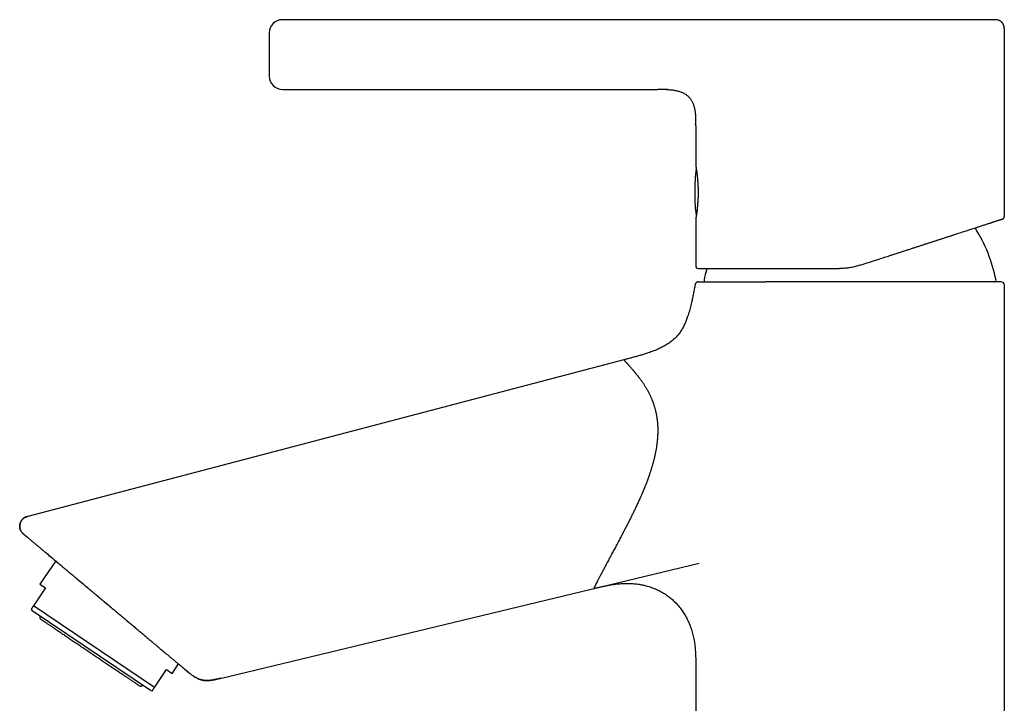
# Model space of a CAD drawing. Header units: millimetres. Extents: x 8 to 888, y 12 to 898.
# Tile 27 of 57: x 28 to 176, y 770 to 873. Entities that reach past the tile are written whole.
import ezdxf

# ---------------------------------------------------------------- set-up
doc = ezdxf.new("R2010")
doc.units = ezdxf.units.MM

msp = doc.modelspace()

# ---------------------------------------------------------------- linework, layer by layer
at = {"color": 7, "linetype": 'Continuous', "lineweight": 30}
for p, q in [((120.01, 873.36), (67.19, 873.36)), ((134.11, 873.36), (120.01, 873.36)), ((175.95, 843.7), (175.95, 871.86)), ((67.19, 862.86), (123.69, 862.86)), ((124.95, 862.84), (125.21, 862.83)), ((129.44, 857.72), (129.44, 857.56)), ((129.45, 857.36), (129.44, 857.71)), ((129.45, 857.36), (129.45, 851.45)), ((129.45, 843.25), (129.45, 836.26)), ((129.51, 844.03), (129.52, 843.95)), ((140.48, 833.85), (140.02, 833.85)), ((175.95, 684.85), (175.95, 833.35)), ((118.63, 822.1), (28.82, 798.5)), ((28.82, 798.5), (28.85, 798.49)), ((33.03, 791.78), (30.66, 788.27)), ((57.78, 774.09), (129.95, 791.45)), ((31.49, 787.72), (29.66, 785)), ((30.66, 788.27), (31.49, 787.72)), ((47.9, 772.7), (29.66, 785)), ((29.34, 784.52), (29.46, 784.26)), ((47.29, 772.24), (29.46, 784.26)), ((50.56, 774.85), (51.52, 776.27)), ((47.9, 772.7), (49.73, 775.41)), ((49.73, 775.41), (50.56, 774.85)), ((52.88, 775.13), (52.68, 775.29)), ((129.45, 775.53), (129.45, 684.85)), ((129.45, 775.53), (129.45, 775.53)), ((47.29, 772.24), (47.58, 772.22))]:
    msp.add_line(p, q, dxfattribs=at)
at = {"color": 7, "linetype": 'Continuous', "lineweight": 30, "flags": 128}
msp.add_lwpolyline([(129.52, 843.94), (129.52, 843.94), (129.52, 843.95)], dxfattribs=at)
at = {"color": 7, "linetype": 'Continuous', "lineweight": 30}
for centre, radius, start, end in [((67.19, 871.36), 2, 90, 180), ((67.19, 864.86), 2, 180, 270), ((159.3, 847.35), 30, 173.0108, 180), ((159.3, 847.35), 30, 180, 185.9292), ((129.65, 844.28), 0.2, 185.9292, 214.8856), ((152.7, 829.85), 22.4, 10.905, 32.7666), ((129.85, 836.26), 0.4, 180, 270), ((152.7, 829.85), 22.4, 164.4545, 169.095), ((130.9, 834.05), 0.2, 169.095, 270), ((174.5, 834.05), 0.2, 270, 10.905), ((175.45, 833.35), 0.5, 0, 90)]:
    msp.add_arc(centre, radius, start, end, dxfattribs=at)
for points, knots in [([(174.45, 873.36), (174.44, 873.36), (174.44, 873.36), (174.42, 873.36), (174.38, 873.36), (174.33, 873.36), (174.27, 873.36), (174.19, 873.36), (174.1, 873.36), (173.99, 873.36), (173.85, 873.36), (173.7, 873.36), (173.53, 873.36), (173.35, 873.36), (173.16, 873.36), (172.96, 873.36), (172.75, 873.36), (172.52, 873.36), (172.27, 873.36), (172, 873.36), (171.73, 873.36), (171.46, 873.36), (171.18, 873.36), (170.89, 873.36), (170.6, 873.36), (170.29, 873.36), (169.97, 873.36), (169.63, 873.36), (169.26, 873.36), (168.89, 873.36), (168.51, 873.36), (168.11, 873.36), (167.71, 873.36), (167.29, 873.36), (166.84, 873.36), (166.38, 873.36), (165.89, 873.36), (165.4, 873.36), (164.92, 873.36), (164.44, 873.36), (163.97, 873.36), (163.5, 873.36), (163.01, 873.36), (162.53, 873.36), (162.03, 873.36), (161.51, 873.36), (160.97, 873.36), (160.4, 873.36), (159.82, 873.36), (159.24, 873.36), (158.69, 873.36), (158.18, 873.36), (157.7, 873.36), (157.21, 873.36), (156.73, 873.36), (156.24, 873.36), (155.74, 873.36), (155.25, 873.36), (154.73, 873.36), (154.21, 873.36), (153.68, 873.36), (153.14, 873.36), (152.61, 873.36), (152.08, 873.36), (151.53, 873.36), (150.98, 873.36), (150.41, 873.36), (149.85, 873.36), (149.29, 873.36), (148.73, 873.36), (148.18, 873.36), (147.61, 873.36), (147.02, 873.36), (146.43, 873.36), (145.83, 873.36), (145.24, 873.36), (144.74, 873.36), (144.32, 873.36), (143.99, 873.36), (143.66, 873.36), (143.33, 873.36), (143.01, 873.36), (142.62, 873.36), (142.18, 873.36), (141.69, 873.36), (141.19, 873.36), (140.69, 873.36), (140.19, 873.36), (139.7, 873.36), (139.21, 873.36), (138.77, 873.36), (138.37, 873.36), (138, 873.36), (137.64, 873.36), (137.29, 873.36), (136.94, 873.36), (136.61, 873.36), (136.28, 873.36), (135.95, 873.36), (135.62, 873.36), (135.3, 873.36), (134.99, 873.36), (134.68, 873.36), (134.39, 873.36), (134.2, 873.36), (134.11, 873.36)], [0, 0, 0, 0, 0.009792, 0.019576, 0.029357, 0.039142, 0.048938, 0.05875, 0.068626, 0.079499, 0.090367, 0.101241, 0.112128, 0.123037, 0.133085, 0.143185, 0.153345, 0.163573, 0.173875, 0.184259, 0.194768, 0.204355, 0.213874, 0.223331, 0.23273, 0.242079, 0.251382, 0.261475, 0.271538, 0.281576, 0.291598, 0.301608, 0.311614, 0.321505, 0.332328, 0.343141, 0.353954, 0.364774, 0.375612, 0.385414, 0.3952, 0.404974, 0.414743, 0.424514, 0.434292, 0.444117, 0.454929, 0.465738, 0.476553, 0.487382, 0.498233, 0.507014, 0.515794, 0.524579, 0.533372, 0.54218, 0.551005, 0.559854, 0.568901, 0.578383, 0.587841, 0.597281, 0.606707, 0.616126, 0.625544, 0.635668, 0.645753, 0.655807, 0.665836, 0.675847, 0.685847, 0.695843, 0.706841, 0.717851, 0.728882, 0.739944, 0.751046, 0.75747, 0.763884, 0.77029, 0.776689, 0.783084, 0.789476, 0.799518, 0.809565, 0.819628, 0.830408, 0.841188, 0.851975, 0.862778, 0.873606, 0.882356, 0.891089, 0.899809, 0.908521, 0.917229, 0.925938, 0.934652, 0.94358, 0.952964, 0.962349, 0.971739, 0.981141, 0.990559, 1, 1, 1, 1]), ([(175.95, 871.86), (175.95, 871.9), (175.95, 871.99), (175.94, 872.11), (175.93, 872.23), (175.91, 872.34), (175.88, 872.44), (175.85, 872.53), (175.81, 872.62), (175.77, 872.7), (175.72, 872.78), (175.67, 872.86), (175.6, 872.94), (175.52, 873.02), (175.42, 873.1), (175.31, 873.18), (175.19, 873.24), (175.07, 873.28), (174.94, 873.32), (174.82, 873.34), (174.73, 873.35), (174.66, 873.35), (174.62, 873.36), (174.58, 873.36), (174.52, 873.36), (174.47, 873.36), (174.45, 873.36)], [0, 0, 0, 0, 0.05359, 0.104559, 0.152989, 0.198909, 0.242313, 0.283161, 0.321386, 0.356903, 0.399894, 0.43774, 0.472052, 0.52448, 0.578199, 0.632987, 0.688645, 0.743406, 0.794509, 0.84752, 0.896507, 0.911209, 0.925589, 0.943201, 0.968008, 1, 1, 1, 1]), ([(65.19, 871.36), (65.19, 871.36), (65.19, 871.36), (65.19, 871.34), (65.19, 871.3), (65.19, 871.26), (65.19, 871.2), (65.19, 871.14), (65.19, 871.08), (65.19, 871.02), (65.19, 870.96), (65.19, 870.9), (65.19, 870.81), (65.19, 870.7), (65.19, 870.56), (65.19, 870.41), (65.19, 870.25), (65.19, 870.08), (65.19, 869.9), (65.19, 869.71), (65.19, 869.51), (65.19, 869.33), (65.19, 869.16), (65.19, 869.02), (65.19, 868.87), (65.19, 868.72), (65.19, 868.57), (65.19, 868.42), (65.19, 868.26), (65.19, 868.09), (65.19, 867.9), (65.19, 867.7), (65.19, 867.5), (65.19, 867.3), (65.19, 867.11), (65.19, 866.94), (65.19, 866.79), (65.19, 866.67), (65.19, 866.55), (65.19, 866.44), (65.19, 866.3), (65.19, 866.14), (65.19, 865.97), (65.19, 865.81), (65.19, 865.66), (65.19, 865.52), (65.19, 865.39), (65.19, 865.28), (65.19, 865.17), (65.19, 865.09), (65.19, 865.03), (65.19, 864.99), (65.19, 864.95), (65.19, 864.92), (65.19, 864.89), (65.19, 864.87), (65.19, 864.86), (65.19, 864.86), (65.19, 864.86)], [0, 0, 0, 0, 0.020138, 0.040113, 0.060006, 0.079895, 0.099862, 0.119986, 0.133129, 0.146183, 0.159169, 0.172108, 0.185023, 0.206552, 0.228178, 0.25, 0.271852, 0.293495, 0.315029, 0.336558, 0.358184, 0.380006, 0.395135, 0.410159, 0.425113, 0.440029, 0.454943, 0.469887, 0.484895, 0.500001, 0.520145, 0.540125, 0.560019, 0.579907, 0.59987, 0.619986, 0.633129, 0.646183, 0.659169, 0.672108, 0.685023, 0.706552, 0.728178, 0.75, 0.771852, 0.793495, 0.815029, 0.836558, 0.858184, 0.880006, 0.895129, 0.910149, 0.9251, 0.940016, 0.95493, 0.969877, 0.984889, 1, 1, 1, 1]), ([(125.21, 862.83), (125.21, 862.83), (125.1, 862.84), (124.86, 862.85), (124.49, 862.86), (124.09, 862.86), (123.82, 862.86), (123.68, 862.86)], [0, 0, 0, 0, 0.010521, 0.207128, 0.468654, 0.733474, 1, 1, 1, 1]), ([(125.2, 862.83), (125.21, 862.83), (125.31, 862.83), (125.51, 862.81), (125.8, 862.79), (126.08, 862.75), (126.34, 862.71), (126.58, 862.66), (126.81, 862.6), (127.03, 862.54), (127.25, 862.46), (127.45, 862.38), (127.64, 862.29), (127.83, 862.18), (128, 862.07), (128.17, 861.94), (128.32, 861.81), (128.46, 861.66), (128.6, 861.51), (128.72, 861.34), (128.83, 861.16), (128.93, 860.98), (129.02, 860.78), (129.1, 860.58), (129.17, 860.36), (129.23, 860.14), (129.29, 859.9), (129.33, 859.64), (129.37, 859.36), (129.4, 859.08), (129.42, 858.79), (129.43, 858.46), (129.44, 858.1), (129.44, 857.79), (129.44, 857.61), (129.44, 857.57)], [0, 0, 0, 0, 0.003747, 0.040759, 0.07705, 0.112549, 0.147206, 0.177956, 0.207978, 0.237283, 0.265895, 0.29386, 0.321237, 0.348105, 0.374557, 0.400701, 0.426652, 0.452537, 0.478483, 0.504614, 0.531051, 0.557903, 0.585266, 0.61322, 0.641829, 0.671138, 0.701172, 0.735679, 0.771089, 0.807358, 0.844418, 0.882175, 0.932479, 0.983472, 1, 1, 1, 1]), ([(129.45, 851.45), (129.45, 851.45), (129.45, 851.45), (129.45, 851.44), (129.45, 851.42), (129.45, 851.4), (129.46, 851.37), (129.47, 851.33), (129.47, 851.28), (129.48, 851.23), (129.49, 851.17), (129.5, 851.11), (129.52, 851.03), (129.53, 850.96), (129.54, 850.87), (129.55, 850.78), (129.57, 850.68), (129.58, 850.58), (129.6, 850.47), (129.61, 850.35), (129.63, 850.24), (129.64, 850.11), (129.66, 849.98), (129.67, 849.84), (129.69, 849.7), (129.7, 849.56), (129.72, 849.41), (129.73, 849.26), (129.74, 849.11), (129.75, 848.95), (129.76, 848.79), (129.77, 848.62), (129.78, 848.45), (129.79, 848.28), (129.8, 848.11), (129.8, 847.95), (129.81, 847.78), (129.81, 847.61), (129.81, 847.43), (129.81, 847.26), (129.81, 847.09), (129.81, 846.91), (129.8, 846.74), (129.8, 846.58), (129.79, 846.41), (129.78, 846.25), (129.77, 846.09), (129.76, 845.92), (129.75, 845.76), (129.74, 845.61), (129.73, 845.45), (129.72, 845.31), (129.7, 845.16), (129.69, 845.02), (129.68, 844.88), (129.66, 844.75), (129.65, 844.62), (129.63, 844.49), (129.62, 844.37), (129.6, 844.26), (129.59, 844.15), (129.57, 844.04), (129.56, 843.94), (129.54, 843.85), (129.53, 843.76), (129.52, 843.68), (129.5, 843.61), (129.49, 843.54), (129.48, 843.48), (129.47, 843.43), (129.47, 843.38), (129.46, 843.34), (129.45, 843.31), (129.45, 843.28), (129.45, 843.26), (129.45, 843.26), (129.45, 843.25)], [0, 0, 0, 0, 0.013045, 0.02609, 0.039227, 0.052364, 0.065789, 0.079215, 0.092739, 0.106264, 0.119309, 0.132354, 0.145488, 0.158622, 0.172038, 0.185453, 0.198964, 0.212475, 0.225644, 0.238812, 0.252071, 0.26533, 0.278873, 0.292416, 0.306057, 0.319699, 0.332951, 0.346204, 0.35955, 0.372895, 0.386537, 0.400179, 0.413925, 0.42767, 0.440784, 0.453899, 0.467106, 0.480314, 0.493815, 0.507317, 0.520921, 0.534524, 0.547493, 0.560462, 0.573521, 0.58658, 0.59992, 0.61326, 0.626697, 0.640134, 0.653177, 0.66622, 0.679351, 0.692483, 0.705893, 0.719302, 0.732807, 0.746312, 0.759532, 0.772752, 0.786064, 0.799375, 0.812975, 0.826575, 0.840276, 0.853976, 0.867203, 0.880429, 0.893749, 0.90707, 0.920687, 0.934305, 0.948026, 0.961747, 0.980838, 1, 1, 1, 1]), ([(129.47, 844.26), (129.47, 844.25), (129.48, 844.25), (129.48, 844.24), (129.48, 844.22), (129.49, 844.19), (129.49, 844.16), (129.5, 844.12), (129.5, 844.08), (129.51, 844.05), (129.51, 844.03)], [0, 0, 0, 0, 0.1266832, 0.2499221, 0.3732578, 0.5002222, 0.6267567, 0.7499567, 0.8732354, 1, 1, 1, 1]), ([(129.49, 844.18), (129.49, 844.18), (129.49, 844.17), (129.49, 844.16), (129.49, 844.15), (129.49, 844.15)], [0, 0, 0, 0, 0.326843, 0.864039, 1, 1, 1, 1]), ([(129.53, 843.92), (129.53, 843.92), (129.53, 843.9), (129.54, 843.88), (129.54, 843.86), (129.54, 843.86)], [0, 0, 0, 0, 0.281364, 0.943488, 1, 1, 1, 1]), ([(154.2, 836.35), (154.41, 836.42), (154.83, 836.55), (155.46, 836.76), (156.09, 836.96), (156.64, 837.14), (157.11, 837.29), (157.5, 837.42), (157.89, 837.55), (158.29, 837.68), (158.72, 837.82), (159.2, 837.97), (159.7, 838.13), (160.2, 838.3), (160.62, 838.43), (160.95, 838.54), (161.21, 838.62), (161.46, 838.71), (161.72, 838.79), (161.97, 838.87), (162.31, 838.98), (162.73, 839.12), (163.23, 839.28), (163.72, 839.44), (164.2, 839.6), (164.68, 839.75), (165.14, 839.9), (165.6, 840.05), (166.05, 840.2), (166.5, 840.34), (166.95, 840.49), (167.39, 840.63), (167.82, 840.77), (168.25, 840.91), (168.66, 841.05), (169.06, 841.18), (169.46, 841.3), (169.84, 841.43), (170.22, 841.55), (170.58, 841.67), (170.93, 841.78), (171.27, 841.89), (171.59, 842), (171.9, 842.1), (172.2, 842.2), (172.49, 842.29), (172.76, 842.38), (173.02, 842.46), (173.27, 842.54), (173.47, 842.61), (173.63, 842.66), (173.74, 842.7), (173.85, 842.73), (173.96, 842.77), (174.07, 842.8), (174.21, 842.85), (174.36, 842.9), (174.53, 842.95), (174.69, 843.01), (174.84, 843.05), (174.97, 843.1), (175.08, 843.13), (175.17, 843.16), (175.25, 843.19), (175.33, 843.21), (175.4, 843.24), (175.48, 843.26), (175.55, 843.28), (175.6, 843.3), (175.64, 843.31), (175.66, 843.32), (175.67, 843.32), (175.67, 843.32)], [0, 0, 0, 0, 0.018865, 0.037695, 0.056503, 0.075301, 0.087119, 0.098941, 0.110772, 0.122756, 0.13524, 0.150815, 0.166364, 0.181896, 0.197417, 0.205546, 0.213675, 0.221806, 0.229939, 0.238076, 0.246217, 0.262626, 0.278991, 0.295323, 0.31163, 0.32792, 0.343914, 0.35991, 0.375918, 0.392208, 0.40879, 0.425332, 0.441845, 0.458338, 0.474821, 0.491306, 0.507801, 0.524233, 0.540615, 0.556959, 0.573273, 0.589568, 0.605564, 0.621561, 0.63757, 0.653258, 0.668893, 0.684495, 0.700071, 0.715633, 0.723781, 0.731929, 0.740079, 0.748231, 0.756386, 0.764547, 0.779799, 0.795015, 0.810205, 0.825376, 0.840539, 0.852453, 0.864372, 0.8763, 0.888102, 0.899399, 0.916181, 0.93294, 0.949689, 0.96644, 0.983206, 1, 1, 1, 1]), ([(175.67, 843.32), (175.68, 843.33), (175.71, 843.34), (175.75, 843.36), (175.79, 843.38), (175.82, 843.41), (175.86, 843.45), (175.88, 843.48), (175.9, 843.52), (175.92, 843.56), (175.93, 843.6), (175.94, 843.65), (175.94, 843.69), (175.95, 843.7)], [0, 0, 0, 0, 0.101143, 0.179774, 0.235694, 0.39509, 0.456367, 0.534572, 0.629475, 0.711057, 0.800752, 0.897517, 1, 1, 1, 1]), ([(129.85, 835.86), (129.85, 835.86), (129.85, 835.86), (129.88, 835.86), (129.92, 835.86), (129.97, 835.86), (130.03, 835.86), (130.08, 835.86), (130.14, 835.86), (130.21, 835.86), (130.3, 835.86), (130.4, 835.86), (130.52, 835.86), (130.65, 835.86), (130.77, 835.86), (130.88, 835.86), (130.96, 835.86), (131.05, 835.86), (131.13, 835.86), (131.23, 835.86), (131.36, 835.86), (131.52, 835.86), (131.74, 835.86), (131.96, 835.86), (132.2, 835.86), (132.45, 835.86), (132.71, 835.86), (132.98, 835.86), (133.26, 835.86), (133.56, 835.86), (133.87, 835.86), (134.19, 835.86), (134.53, 835.86), (134.88, 835.86), (135.24, 835.86), (135.61, 835.86), (135.99, 835.86), (136.37, 835.86), (136.77, 835.86), (137.18, 835.86), (137.6, 835.86), (138.02, 835.86), (138.45, 835.86), (138.89, 835.86), (139.33, 835.86), (139.78, 835.86), (140.23, 835.86), (140.69, 835.86), (141.15, 835.86), (141.55, 835.86), (141.88, 835.86), (142.13, 835.86), (142.38, 835.86), (142.63, 835.86), (142.89, 835.86), (143.22, 835.86), (143.63, 835.86), (144.13, 835.86), (144.62, 835.86), (145.12, 835.86), (145.59, 835.86), (146.02, 835.86), (146.42, 835.86), (146.82, 835.86), (147.22, 835.86), (147.68, 835.86), (148.19, 835.86), (148.77, 835.86), (149.35, 835.86), (149.94, 835.86), (150.52, 835.86), (150.91, 835.86), (151.11, 835.86)], [0, 0, 0, 0, 0.018405, 0.036781, 0.055142, 0.073501, 0.085048, 0.096602, 0.108169, 0.119888, 0.132093, 0.147329, 0.162549, 0.177762, 0.192974, 0.200945, 0.20892, 0.2169, 0.224885, 0.232877, 0.240876, 0.257003, 0.273102, 0.289183, 0.305257, 0.321331, 0.337128, 0.352944, 0.368789, 0.384927, 0.401374, 0.417802, 0.43422, 0.450639, 0.467068, 0.483519, 0.5, 0.516439, 0.532849, 0.54924, 0.565622, 0.582005, 0.598106, 0.614228, 0.630379, 0.646227, 0.66204, 0.677835, 0.693621, 0.709408, 0.71768, 0.725956, 0.734237, 0.742525, 0.75082, 0.759124, 0.77466, 0.790172, 0.805668, 0.821157, 0.836646, 0.848823, 0.86101, 0.873211, 0.885289, 0.89686, 0.914056, 0.931234, 0.948406, 0.965583, 0.982778, 1, 1, 1, 1]), ([(154.2, 836.35), (154.09, 836.31), (153.86, 836.24), (153.51, 836.15), (153.17, 836.07), (152.82, 836), (152.47, 835.95), (152.13, 835.91), (151.79, 835.88), (151.45, 835.86), (151.22, 835.86), (151.11, 835.86)], [0, 0, 0, 0, 0.114528, 0.228372, 0.34155, 0.454084, 0.565993, 0.675317, 0.784079, 0.8923, 1, 1, 1, 1]), ([(129.86, 833.85), (129.83, 833.85), (129.78, 833.85), (129.69, 833.83), (129.61, 833.79), (129.54, 833.74), (129.47, 833.68), (129.42, 833.61), (129.39, 833.53), (129.37, 833.47), (129.37, 833.45)], [0, 0, 0, 0, 0.118426, 0.242313, 0.370127, 0.5, 0.629873, 0.757687, 0.881574, 1, 1, 1, 1]), ([(129.86, 833.85), (129.86, 833.85), (129.87, 833.85), (129.89, 833.85), (129.94, 833.85), (130, 833.85), (130.07, 833.85), (130.17, 833.85), (130.28, 833.85), (130.4, 833.85), (130.54, 833.85), (130.68, 833.85), (130.82, 833.85), (130.98, 833.85), (131.15, 833.85), (131.33, 833.85), (131.5, 833.85), (131.66, 833.85), (131.8, 833.85), (131.95, 833.85), (132.1, 833.85), (132.25, 833.85), (132.42, 833.85), (132.62, 833.85), (132.88, 833.85), (133.19, 833.85), (133.53, 833.85), (133.88, 833.85), (134.24, 833.85), (134.62, 833.85), (135.01, 833.85), (135.41, 833.85), (135.82, 833.85), (136.2, 833.85), (136.58, 833.85), (136.95, 833.85), (137.33, 833.85), (137.72, 833.85), (138.14, 833.85), (138.58, 833.85), (139.05, 833.85), (139.53, 833.85), (139.86, 833.85), (140.02, 833.85)], [0, 0, 0, 0, 0.028064, 0.056054, 0.083992, 0.111899, 0.139795, 0.167204, 0.194642, 0.222131, 0.249689, 0.273105, 0.296491, 0.319859, 0.343222, 0.366594, 0.390137, 0.405987, 0.421775, 0.437506, 0.453185, 0.468814, 0.4844, 0.499945, 0.526864, 0.554012, 0.581407, 0.609071, 0.63702, 0.664765, 0.692821, 0.721202, 0.749924, 0.774266, 0.798367, 0.822239, 0.845893, 0.869341, 0.892596, 0.919771, 0.946716, 0.973452, 1, 1, 1, 1]), ([(175.45, 833.85), (175.44, 833.85), (175.44, 833.85), (175.42, 833.85), (175.38, 833.85), (175.32, 833.85), (175.26, 833.85), (175.17, 833.85), (175.08, 833.85), (174.97, 833.85), (174.85, 833.85), (174.72, 833.85), (174.58, 833.85), (174.44, 833.85), (174.29, 833.85), (174.13, 833.85), (173.96, 833.85), (173.78, 833.85), (173.59, 833.85), (173.38, 833.85), (173.17, 833.85), (172.93, 833.85), (172.68, 833.85), (172.43, 833.85), (172.2, 833.85), (172, 833.85), (171.84, 833.85), (171.68, 833.85), (171.51, 833.85), (171.34, 833.85), (171.14, 833.85), (170.89, 833.85), (170.61, 833.85), (170.28, 833.85), (169.91, 833.85), (169.5, 833.85), (169.07, 833.85), (168.66, 833.85), (168.28, 833.85), (167.94, 833.85), (167.59, 833.85), (167.23, 833.85), (166.87, 833.85), (166.49, 833.85), (166.1, 833.85), (165.68, 833.85), (165.24, 833.85), (164.79, 833.85), (164.34, 833.85), (163.89, 833.85), (163.44, 833.85), (163, 833.85), (162.55, 833.85), (162.11, 833.85), (161.65, 833.85), (161.19, 833.85), (160.71, 833.85), (160.2, 833.85), (159.68, 833.85), (159.15, 833.85), (158.61, 833.85), (158.06, 833.85), (157.5, 833.85), (156.92, 833.85), (156.33, 833.85), (155.75, 833.85), (155.16, 833.85), (154.58, 833.85), (154.02, 833.85), (153.46, 833.85), (152.9, 833.85), (152.35, 833.85), (151.81, 833.85), (151.29, 833.85), (150.79, 833.85), (150.3, 833.85), (149.8, 833.85), (149.3, 833.85), (148.81, 833.85), (148.31, 833.85), (147.8, 833.85), (147.28, 833.85), (146.76, 833.85), (146.24, 833.85), (145.8, 833.85), (145.44, 833.85), (145.15, 833.85), (144.86, 833.85), (144.58, 833.85), (144.29, 833.85), (143.96, 833.85), (143.57, 833.85), (143.14, 833.85), (142.7, 833.85), (142.25, 833.85), (141.8, 833.85), (141.36, 833.85), (140.91, 833.85), (140.63, 833.85), (140.48, 833.85)], [0, 0, 0, 0, 0.01218, 0.024345, 0.036503, 0.048661, 0.06083, 0.072936, 0.0843, 0.095655, 0.107008, 0.118365, 0.129733, 0.139878, 0.150012, 0.16014, 0.170266, 0.180395, 0.190532, 0.200469, 0.211312, 0.222147, 0.232979, 0.243815, 0.254661, 0.260829, 0.266988, 0.273139, 0.279283, 0.285421, 0.291554, 0.301184, 0.310809, 0.320432, 0.333324, 0.346232, 0.359164, 0.372131, 0.38177, 0.3914, 0.401024, 0.410647, 0.420272, 0.429903, 0.43979, 0.450744, 0.461691, 0.472635, 0.483582, 0.49454, 0.50476, 0.514969, 0.525172, 0.535373, 0.545577, 0.555789, 0.566134, 0.577546, 0.58895, 0.600351, 0.611757, 0.623174, 0.635367, 0.647545, 0.659716, 0.671888, 0.684069, 0.696239, 0.707688, 0.719129, 0.730567, 0.742009, 0.753463, 0.763748, 0.774023, 0.78429, 0.794556, 0.804825, 0.815102, 0.82522, 0.836277, 0.847326, 0.858372, 0.869422, 0.880482, 0.886758, 0.893025, 0.899283, 0.905534, 0.911779, 0.918018, 0.927815, 0.937606, 0.947396, 0.957888, 0.96839, 0.978905, 0.98944, 1, 1, 1, 1]), ([(129.37, 833.45), (129.32, 833.22), (129.24, 832.76), (129.11, 832.08), (128.97, 831.4), (128.84, 830.81), (128.72, 830.3), (128.61, 829.87), (128.5, 829.45), (128.37, 829.03), (128.25, 828.66), (128.14, 828.32), (128.03, 828.03), (127.91, 827.75), (127.78, 827.46), (127.65, 827.18), (127.5, 826.91), (127.35, 826.64), (127.18, 826.38), (127, 826.12), (126.81, 825.88), (126.61, 825.64), (126.4, 825.42), (126.17, 825.2), (125.94, 825), (125.7, 824.8), (125.53, 824.68), (125.44, 824.62)], [0, 0, 0, 0, 0.06999, 0.14, 0.210009, 0.279994, 0.323969, 0.367935, 0.411939, 0.455977, 0.500008, 0.531263, 0.5625, 0.593723, 0.624942, 0.656173, 0.687441, 0.718718, 0.749977, 0.781222, 0.812464, 0.843719, 0.87497, 0.906208, 0.937452, 0.968714, 1, 1, 1, 1]), ([(125.44, 824.62), (125.35, 824.56), (125.16, 824.43), (124.87, 824.26), (124.57, 824.09), (124.27, 823.94), (123.96, 823.79), (123.63, 823.64), (123.28, 823.5), (122.9, 823.36), (122.52, 823.22), (122.08, 823.07), (121.56, 822.91), (120.98, 822.74), (120.39, 822.57), (119.8, 822.41), (119.21, 822.26), (118.82, 822.15), (118.63, 822.1)], [0, 0, 0, 0, 0.046608, 0.093244, 0.139913, 0.1866, 0.233275, 0.27994, 0.334939, 0.389944, 0.444945, 0.499945, 0.583286, 0.666631, 0.749978, 0.833322, 0.916661, 1, 1, 1, 1]), ([(121.03, 819.27), (121.01, 819.31), (120.95, 819.38), (120.88, 819.48), (120.81, 819.57), (120.75, 819.65), (120.69, 819.72), (120.64, 819.78), (120.6, 819.83), (120.58, 819.86), (120.56, 819.88), (120.56, 819.89), (120.55, 819.9), (120.54, 819.91), (120.53, 819.92), (120.49, 819.98), (120.41, 820.06), (120.32, 820.18), (120.24, 820.27), (120.17, 820.36), (120.1, 820.44), (120.03, 820.53), (119.94, 820.63), (119.84, 820.75), (119.74, 820.87), (119.64, 820.98), (119.56, 821.07), (119.5, 821.14), (119.45, 821.19), (119.41, 821.24), (119.37, 821.28), (119.33, 821.33), (119.27, 821.39), (119.19, 821.48), (119.1, 821.58), (119.02, 821.67), (118.95, 821.75), (118.89, 821.81), (118.84, 821.87), (118.8, 821.92), (118.75, 821.97), (118.71, 822.01), (118.67, 822.05), (118.64, 822.08), (118.63, 822.1), (118.63, 822.1), (118.63, 822.1)], [0, 0, 0, 0, 0.019797, 0.038208, 0.055241, 0.070905, 0.085206, 0.098153, 0.106857, 0.114826, 0.116792, 0.118709, 0.120575, 0.122391, 0.124156, 0.126592, 0.159197, 0.1804, 0.200923, 0.220769, 0.239944, 0.260246, 0.282253, 0.314717, 0.34653, 0.377695, 0.408218, 0.423952, 0.439512, 0.454898, 0.470113, 0.485156, 0.500029, 0.538534, 0.577095, 0.615699, 0.654696, 0.685924, 0.717679, 0.749966, 0.781149, 0.825451, 0.869507, 0.913297, 0.956801, 1, 1, 1, 1]), ([(121.03, 819.27), (121.08, 819.21), (121.17, 819.09), (121.3, 818.9), (121.43, 818.71), (121.56, 818.53), (121.68, 818.34), (121.81, 818.14), (121.93, 817.94), (122.06, 817.73), (122.18, 817.52), (122.29, 817.31), (122.4, 817.11), (122.49, 816.91), (122.59, 816.72), (122.67, 816.53), (122.75, 816.36), (122.82, 816.19), (122.88, 816.04), (122.93, 815.91), (122.97, 815.8), (123, 815.72), (123.02, 815.67), (123.03, 815.65), (123.03, 815.63), (123.04, 815.6), (123.05, 815.58), (123.06, 815.56), (123.09, 815.47), (123.14, 815.31), (123.21, 815.09), (123.27, 814.88), (123.33, 814.66), (123.39, 814.45), (123.43, 814.24), (123.48, 814.05), (123.51, 813.88), (123.53, 813.75), (123.55, 813.64), (123.57, 813.53), (123.59, 813.43), (123.6, 813.34), (123.61, 813.25), (123.62, 813.17), (123.64, 813.05), (123.66, 812.91), (123.67, 812.74), (123.69, 812.55), (123.71, 812.35), (123.72, 812.14), (123.73, 811.92), (123.73, 811.68), (123.74, 811.43), (123.73, 811.16), (123.73, 810.94), (123.72, 810.77), (123.71, 810.64), (123.71, 810.52), (123.7, 810.4), (123.69, 810.28), (123.68, 810.16), (123.66, 809.98), (123.64, 809.74), (123.61, 809.44), (123.57, 809.17), (123.53, 808.91), (123.49, 808.67), (123.45, 808.43), (123.41, 808.22), (123.37, 808.02), (123.33, 807.83), (123.29, 807.66), (123.26, 807.51), (123.22, 807.36), (123.19, 807.23), (123.16, 807.1), (123.13, 806.99), (123.11, 806.91), (123.1, 806.86), (123.09, 806.83), (123.08, 806.81), (123.08, 806.78), (123.07, 806.75), (123.06, 806.73), (123.04, 806.63), (122.99, 806.46), (122.92, 806.23), (122.86, 806.01), (122.8, 805.8), (122.73, 805.59), (122.67, 805.4), (122.62, 805.22), (122.57, 805.1), (122.55, 805.02), (122.53, 804.97), (122.51, 804.91), (122.49, 804.86), (122.47, 804.8), (122.45, 804.74), (122.41, 804.6), (122.3, 804.3), (122.13, 803.83), (121.96, 803.39), (121.85, 803.1), (121.8, 802.98), (121.78, 802.93), (121.78, 802.92), (121.77, 802.91), (121.77, 802.89), (121.76, 802.88), (121.75, 802.85), (121.74, 802.81), (121.71, 802.75), (121.68, 802.68), (121.64, 802.59), (121.6, 802.49), (121.55, 802.37), (121.5, 802.25), (121.45, 802.11), (121.39, 801.98), (121.33, 801.83), (121.26, 801.68), (121.21, 801.57), (121.18, 801.5), (121.17, 801.49), (121.17, 801.47), (121.16, 801.46), (121.16, 801.45), (121.14, 801.42), (121.12, 801.36), (121.05, 801.21), (120.95, 800.99), (120.83, 800.71), (120.7, 800.43), (120.53, 800.07), (120.32, 799.63), (120.08, 799.13), (119.84, 798.64), (119.67, 798.3), (119.57, 798.11), (119.55, 798.07), (119.54, 798.06), (119.54, 798.05), (119.53, 798.03), (119.52, 798.02), (119.51, 797.99), (119.49, 797.94), (119.46, 797.88), (119.42, 797.8), (119.38, 797.72), (119.33, 797.63), (119.28, 797.53), (119.22, 797.42), (119.16, 797.29), (119.11, 797.2), (119.07, 797.13), (119.06, 797.1), (119.04, 797.06), (119.02, 797.03), (119, 796.99), (118.99, 796.96), (118.97, 796.93), (118.95, 796.88), (118.91, 796.81), (118.86, 796.72), (118.81, 796.61), (118.74, 796.49), (118.68, 796.36), (118.62, 796.25), (118.56, 796.15), (118.52, 796.07), (118.48, 795.99), (118.44, 795.9), (118.39, 795.82), (118.35, 795.74), (118.26, 795.57), (118.13, 795.32), (117.96, 794.99), (117.78, 794.67), (117.61, 794.34), (117.43, 794), (117.26, 793.68), (117.08, 793.36), (116.92, 793.04), (116.74, 792.72), (116.56, 792.38), (116.38, 792.04), (116.2, 791.7), (116.03, 791.39), (115.88, 791.1), (115.74, 790.83), (115.61, 790.58), (115.48, 790.33), (115.35, 790.09), (115.23, 789.86), (115.12, 789.65), (115.02, 789.45), (114.92, 789.26), (114.82, 789.07), (114.76, 788.96), (114.73, 788.9)], [0, 0, 0, 0, 0.009358, 0.018448, 0.027273, 0.03583, 0.044121, 0.052146, 0.061263, 0.070011, 0.07839, 0.086399, 0.09419, 0.101594, 0.108613, 0.115246, 0.121494, 0.127357, 0.132836, 0.136853, 0.140635, 0.143768, 0.14445, 0.145246, 0.146038, 0.146828, 0.147614, 0.148397, 0.149176, 0.156402, 0.163339, 0.16999, 0.176797, 0.183275, 0.189424, 0.195244, 0.200737, 0.204003, 0.207141, 0.21015, 0.21303, 0.215783, 0.218119, 0.220604, 0.223242, 0.227697, 0.23253, 0.237741, 0.243331, 0.249079, 0.255178, 0.261629, 0.268432, 0.275584, 0.283087, 0.286311, 0.289647, 0.292933, 0.296168, 0.299353, 0.302488, 0.305573, 0.313796, 0.32164, 0.328843, 0.33569, 0.342179, 0.348309, 0.354083, 0.359501, 0.364284, 0.368752, 0.372904, 0.376741, 0.380262, 0.383825, 0.386994, 0.389456, 0.390066, 0.390794, 0.391517, 0.392238, 0.392954, 0.393667, 0.394376, 0.400911, 0.407119, 0.413, 0.418937, 0.424499, 0.429684, 0.434492, 0.438923, 0.439864, 0.441392, 0.442941, 0.444491, 0.44604, 0.44759, 0.449139, 0.457658, 0.472862, 0.488063, 0.494753, 0.497696, 0.498082, 0.498467, 0.498853, 0.499238, 0.499624, 0.500009, 0.501386, 0.503139, 0.505266, 0.507768, 0.510646, 0.513898, 0.517525, 0.521528, 0.525361, 0.529484, 0.533898, 0.538602, 0.539272, 0.539644, 0.540016, 0.54039, 0.540764, 0.54114, 0.542926, 0.546173, 0.553952, 0.562136, 0.570723, 0.579268, 0.594403, 0.609535, 0.624668, 0.639804, 0.641323, 0.642624, 0.642781, 0.643065, 0.643477, 0.644018, 0.644687, 0.646246, 0.648236, 0.650656, 0.653182, 0.656051, 0.659263, 0.662819, 0.666718, 0.67096, 0.672008, 0.673075, 0.67416, 0.675265, 0.676389, 0.677531, 0.67859, 0.679075, 0.682249, 0.685264, 0.688449, 0.692463, 0.696718, 0.701214, 0.703768, 0.706394, 0.709091, 0.711861, 0.714702, 0.717501, 0.719682, 0.731679, 0.742392, 0.753107, 0.764849, 0.77659, 0.788331, 0.799833, 0.811317, 0.822799, 0.836329, 0.849859, 0.863391, 0.876928, 0.888417, 0.899908, 0.911398, 0.922886, 0.934373, 0.945857, 0.956683, 0.967509, 0.978336, 0.989165, 1, 1, 1, 1]), ([(27.87, 796.16), (27.86, 796.17), (27.82, 796.23), (27.76, 796.33), (27.7, 796.46), (27.65, 796.6), (27.62, 796.74), (27.6, 796.9), (27.6, 797.06), (27.61, 797.22), (27.64, 797.38), (27.69, 797.53), (27.75, 797.68), (27.82, 797.82), (27.9, 797.95), (28, 798.07), (28.1, 798.17), (28.21, 798.25), (28.33, 798.33), (28.45, 798.38), (28.57, 798.43), (28.7, 798.47), (28.78, 798.49), (28.82, 798.5)], [0, 0, 0, 0, 0.020049, 0.066726, 0.114391, 0.163281, 0.213514, 0.265051, 0.317703, 0.371156, 0.425002, 0.478795, 0.532091, 0.584502, 0.635741, 0.685652, 0.734235, 0.77986, 0.824624, 0.868804, 0.912655, 0.956356, 1, 1, 1, 1]), ([(28.85, 798.5), (28.81, 798.49), (28.72, 798.47), (28.6, 798.43), (28.49, 798.39), (28.39, 798.35), (28.31, 798.31), (28.24, 798.26), (28.17, 798.22), (28.11, 798.17), (28.06, 798.11), (28, 798.06), (27.94, 797.98), (27.87, 797.89), (27.8, 797.77), (27.74, 797.64), (27.69, 797.52), (27.65, 797.38), (27.63, 797.25), (27.61, 797.11), (27.6, 796.97), (27.61, 796.83), (27.63, 796.69), (27.67, 796.56), (27.71, 796.44), (27.76, 796.33), (27.81, 796.24), (27.88, 796.15), (27.93, 796.09), (27.98, 796.04), (28.01, 796), (28.04, 795.97), (28.07, 795.95), (28.09, 795.93), (28.1, 795.92), (28.11, 795.91), (28.12, 795.9), (28.13, 795.9), (28.14, 795.89), (28.15, 795.88), (28.16, 795.87), (28.17, 795.86), (28.18, 795.85), (28.19, 795.84), (28.2, 795.84), (28.2, 795.83), (28.21, 795.82), (28.23, 795.81), (28.25, 795.79), (28.29, 795.76), (28.32, 795.73), (28.36, 795.7), (28.4, 795.67), (28.44, 795.63), (28.5, 795.58), (28.57, 795.52), (28.66, 795.45), (28.76, 795.36), (28.87, 795.27), (29, 795.16), (29.14, 795.05), (29.29, 794.92), (29.44, 794.79), (29.6, 794.66), (29.76, 794.52), (29.93, 794.38), (30.11, 794.23), (30.31, 794.06), (30.52, 793.89), (30.73, 793.71), (30.95, 793.52), (31.18, 793.33), (31.41, 793.14), (31.65, 792.94), (31.89, 792.73), (32.14, 792.52), (32.4, 792.31), (32.67, 792.09), (32.94, 791.86), (33.21, 791.63), (33.49, 791.39), (33.78, 791.15), (34.07, 790.9), (34.38, 790.65), (34.69, 790.39), (35.01, 790.12), (35.35, 789.84), (35.64, 789.59), (35.87, 789.4), (36.05, 789.25), (36.22, 789.1), (36.38, 788.96), (36.54, 788.84), (36.68, 788.72), (36.81, 788.61), (36.93, 788.51), (37.04, 788.42), (37.14, 788.33), (37.24, 788.25), (37.34, 788.17), (37.44, 788.08), (37.56, 787.98), (37.7, 787.87), (37.83, 787.75), (37.97, 787.64), (38.11, 787.52), (38.26, 787.39), (38.41, 787.26), (38.58, 787.12), (38.75, 786.98), (38.93, 786.83), (39.13, 786.66), (39.34, 786.48), (39.57, 786.3), (39.78, 786.12), (39.98, 785.95), (40.16, 785.8), (40.32, 785.66), (40.46, 785.54), (40.58, 785.44), (40.7, 785.35), (40.81, 785.25), (40.93, 785.15), (41.05, 785.05), (41.17, 784.95), (41.3, 784.84), (41.42, 784.74), (41.55, 784.63), (41.68, 784.52), (41.82, 784.41), (41.97, 784.28), (42.13, 784.15), (42.3, 784), (42.48, 783.85), (42.67, 783.69), (42.87, 783.52), (43.07, 783.36), (43.25, 783.2), (43.42, 783.06), (43.58, 782.93), (43.75, 782.78), (43.89, 782.67), (43.97, 782.6), (43.99, 782.58)], [0, 0, 0, 0, 0.004668, 0.008928, 0.012788, 0.016252, 0.019324, 0.022003, 0.024701, 0.027234, 0.029802, 0.032405, 0.035047, 0.039533, 0.044082, 0.048665, 0.053256, 0.05785, 0.062465, 0.067072, 0.071649, 0.076236, 0.080839, 0.08544, 0.090055, 0.093556, 0.097095, 0.100678, 0.104109, 0.105726, 0.107279, 0.10877, 0.110085, 0.111052, 0.11167, 0.111904, 0.112144, 0.11268, 0.113343, 0.114168, 0.115772, 0.11782, 0.120326, 0.123298, 0.125963, 0.128791, 0.131581, 0.134331, 0.143823, 0.152804, 0.160392, 0.167574, 0.174351, 0.180723, 0.191722, 0.202975, 0.214489, 0.22626, 0.238911, 0.25185, 0.265047, 0.27817, 0.291136, 0.303715, 0.316139, 0.328406, 0.340512, 0.354074, 0.367479, 0.380873, 0.394267, 0.407663, 0.421062, 0.434465, 0.447872, 0.461362, 0.474979, 0.488724, 0.502594, 0.516586, 0.530446, 0.544425, 0.558587, 0.573084, 0.587926, 0.603117, 0.618659, 0.634555, 0.643015, 0.651239, 0.659045, 0.666435, 0.673406, 0.679959, 0.685541, 0.690778, 0.695671, 0.700219, 0.704423, 0.708372, 0.71332, 0.718675, 0.724438, 0.73061, 0.736464, 0.742645, 0.74915, 0.755982, 0.76314, 0.770623, 0.778433, 0.786461, 0.796751, 0.80648, 0.815649, 0.82426, 0.832312, 0.839807, 0.845305, 0.85046, 0.855454, 0.860449, 0.865442, 0.870435, 0.875869, 0.881302, 0.886735, 0.892167, 0.897796, 0.903801, 0.910281, 0.917238, 0.924672, 0.932582, 0.940969, 0.94983, 0.959167, 0.966824, 0.974403, 0.981721, 0.988779, 0.99756, 1, 1, 1, 1]), ([(28.22, 795.82), (28.19, 795.84), (28.12, 795.9), (28.06, 795.96), (28.03, 795.98)], [0, 0, 0, 0, 0.544094, 1, 1, 1, 1]), ([(28.22, 795.82), (28.22, 795.81), (28.22, 795.81), (28.24, 795.8), (28.27, 795.78), (28.3, 795.75), (28.35, 795.71), (28.4, 795.66), (28.47, 795.61), (28.54, 795.54), (28.62, 795.48), (28.7, 795.41), (28.75, 795.37), (28.77, 795.35)], [0, 0, 0, 0, 0.095191, 0.190681, 0.286609, 0.383115, 0.479388, 0.573362, 0.667494, 0.761903, 0.856707, 0.934776, 1, 1, 1, 1]), ([(31.8, 792.81), (31.82, 792.79), (31.9, 792.73), (32.03, 792.62), (32.19, 792.49), (32.35, 792.35), (32.55, 792.18), (32.81, 791.96), (33.13, 791.7), (33.4, 791.47), (33.64, 791.27), (33.83, 791.11), (34.02, 790.95), (34.22, 790.78), (34.42, 790.61), (34.62, 790.45), (34.85, 790.25), (35.11, 790.04), (35.39, 789.8), (35.68, 789.56), (36.01, 789.28), (36.38, 788.97), (36.79, 788.62), (37.21, 788.27), (37.64, 787.91), (38.06, 787.56), (38.46, 787.22), (38.86, 786.89), (39.25, 786.56), (39.64, 786.23), (40.03, 785.91), (40.41, 785.58), (40.82, 785.25), (41.23, 784.9), (41.66, 784.54), (42.09, 784.18), (42.52, 783.82), (42.8, 783.58), (42.94, 783.46)], [0, 0, 0, 0, 0.008209, 0.024684, 0.04122, 0.057822, 0.074495, 0.105258, 0.136301, 0.167649, 0.185988, 0.204375, 0.222815, 0.241312, 0.259871, 0.278497, 0.297194, 0.323029, 0.349021, 0.375181, 0.400498, 0.436769, 0.473233, 0.509918, 0.546853, 0.584065, 0.61828, 0.652123, 0.685612, 0.718769, 0.751615, 0.784171, 0.817273, 0.853871, 0.890407, 0.926917, 0.963436, 1, 1, 1, 1]), ([(114.73, 788.9), (114.54, 788.54), (114.17, 787.81), (114.11, 787.69), (114.08, 787.63)], [0, 0, 0, 0, 0.500184, 1, 1, 1, 1]), ([(114.08, 787.63), (114.24, 787.67), (114.55, 787.75), (115.01, 787.86), (115.48, 787.96), (115.95, 788.06), (116.42, 788.15), (116.89, 788.22), (117.35, 788.29), (117.8, 788.34), (118.23, 788.37), (118.67, 788.39), (119.11, 788.4), (119.55, 788.39), (119.97, 788.37), (120.36, 788.34), (120.73, 788.29), (121.1, 788.24), (121.47, 788.17), (121.83, 788.08), (122.19, 787.99), (122.55, 787.88), (122.9, 787.76), (123.25, 787.63), (123.6, 787.48), (123.93, 787.32), (124.26, 787.14), (124.59, 786.96), (124.9, 786.76), (125.21, 786.54), (125.51, 786.32), (125.8, 786.08), (126.08, 785.83), (126.35, 785.57), (126.6, 785.31), (126.85, 785.03), (127.09, 784.74), (127.31, 784.44), (127.53, 784.13), (127.73, 783.82), (127.92, 783.5), (128.1, 783.17), (128.26, 782.83), (128.42, 782.49), (128.56, 782.15), (128.69, 781.8), (128.82, 781.43), (128.93, 781.04), (129.04, 780.64), (129.13, 780.23), (129.21, 779.82), (129.28, 779.41), (129.33, 778.99), (129.38, 778.57), (129.41, 778.12), (129.44, 777.63), (129.45, 777.11), (129.46, 776.58), (129.45, 776.05), (129.45, 775.7), (129.45, 775.53)], [0, 0, 0, 0, 0.0200003, 0.0400008, 0.0600042, 0.0800105, 0.1000143, 0.1200142, 0.1400106, 0.1583404, 0.1766732, 0.1950059, 0.2133373, 0.2316684, 0.2499996, 0.2656246, 0.2812523, 0.2968807, 0.3125082, 0.3281341, 0.3437579, 0.3593805, 0.3750038, 0.3906287, 0.4062537, 0.4218782, 0.4375022, 0.4531257, 0.4687492, 0.4843736, 0.4999991, 0.5156249, 0.5312502, 0.5468746, 0.5624985, 0.5781214, 0.5937428, 0.6093643, 0.6249876, 0.6406135, 0.6562417, 0.6718705, 0.687497, 0.7031199, 0.718742, 0.7343658, 0.7499923, 0.7674964, 0.7850006, 0.8025014, 0.8199999, 0.837498, 0.8549951, 0.872493, 0.8899928, 0.911993, 0.9339954, 0.9559979, 0.9779989, 1, 1, 1, 1]), ([(29.66, 785), (29.64, 784.97), (29.59, 784.9), (29.54, 784.82), (29.5, 784.76), (29.46, 784.7), (29.43, 784.66), (29.4, 784.61), (29.37, 784.57), (29.35, 784.54), (29.34, 784.53), (29.34, 784.52), (29.34, 784.52), (29.34, 784.52)], [0, 0, 0, 0, 0.110708, 0.221465, 0.304744, 0.388024, 0.471415, 0.554805, 0.66567, 0.776614, 0.861797, 0.946979, 1, 1, 1, 1]), ([(30.64, 783.47), (30.63, 783.46), (30.63, 783.44), (30.62, 783.41), (30.61, 783.36), (30.61, 783.32), (30.62, 783.28), (30.62, 783.24), (30.63, 783.2), (30.65, 783.17), (30.66, 783.14), (30.69, 783.1), (30.71, 783.07), (30.75, 783.04), (30.77, 783.02), (30.79, 783)], [0, 0, 0, 0, 0.029432, 0.12328, 0.205775, 0.298158, 0.37225, 0.442793, 0.513224, 0.583576, 0.657508, 0.725416, 0.80517, 0.896745, 1, 1, 1, 1]), ([(42.94, 783.46), (43.03, 783.39), (43.2, 783.25), (43.45, 783.04), (43.7, 782.83), (43.95, 782.62), (44.2, 782.41), (44.45, 782.2), (44.7, 781.99), (44.95, 781.78), (45.2, 781.57), (45.45, 781.36), (45.69, 781.15), (45.94, 780.95), (46.18, 780.74), (46.42, 780.54), (46.66, 780.34), (46.9, 780.14), (47.13, 779.94), (47.3, 779.81), (47.38, 779.74), (47.39, 779.73)], [0, 0, 0, 0, 0.053519, 0.107038, 0.16071, 0.214382, 0.268525, 0.322667, 0.376969, 0.43127, 0.486739, 0.542217, 0.597686, 0.653543, 0.70941, 0.765267, 0.822353, 0.87945, 0.936535, 0.994047, 1, 1, 1, 1]), ([(30.79, 783), (30.79, 783), (30.79, 783), (30.81, 782.99), (30.85, 782.96), (30.9, 782.93), (30.96, 782.89), (31.04, 782.83), (31.13, 782.77), (31.23, 782.7), (31.35, 782.62), (31.48, 782.54), (31.63, 782.44), (31.78, 782.33), (31.95, 782.22), (32.13, 782.1), (32.33, 781.97), (32.53, 781.83), (32.74, 781.69), (32.96, 781.54), (33.2, 781.38), (33.44, 781.22), (33.7, 781.04), (33.96, 780.87), (34.23, 780.68), (34.5, 780.5), (34.79, 780.31), (35.07, 780.11), (35.37, 779.91), (35.67, 779.71), (35.98, 779.5), (36.29, 779.29), (36.61, 779.08), (36.93, 778.86), (37.25, 778.65), (37.57, 778.43), (37.89, 778.22), (38.1, 778.07), (38.21, 778)], [0, 0, 0, 0, 0.028016, 0.055976, 0.083933, 0.111943, 0.139998, 0.167478, 0.194932, 0.222412, 0.249969, 0.277993, 0.305959, 0.333922, 0.361935, 0.390001, 0.417494, 0.444954, 0.472431, 0.499976, 0.52801, 0.555979, 0.583937, 0.61194, 0.639997, 0.667486, 0.694945, 0.722424, 0.749976, 0.777993, 0.80596, 0.833931, 0.86196, 0.890017, 0.917486, 0.944939, 0.972426, 1, 1, 1, 1]), ([(47.39, 779.73), (47.41, 779.71), (47.51, 779.63), (47.67, 779.49), (47.89, 779.31), (48.11, 779.13), (48.33, 778.94), (48.56, 778.75), (48.79, 778.55), (49.03, 778.36), (49.26, 778.16), (49.5, 777.96), (49.73, 777.76), (49.96, 777.58), (50.17, 777.4), (50.38, 777.22), (50.58, 777.06), (50.77, 776.89), (50.95, 776.74), (51.12, 776.6), (51.28, 776.47), (51.43, 776.34), (51.58, 776.22), (51.7, 776.11), (51.82, 776.02), (51.92, 775.93), (52.01, 775.86), (52.09, 775.78), (52.17, 775.72), (52.24, 775.66), (52.31, 775.6), (52.36, 775.56), (52.42, 775.51), (52.46, 775.48), (52.5, 775.44), (52.53, 775.41), (52.56, 775.39), (52.59, 775.37), (52.61, 775.35), (52.63, 775.34), (52.64, 775.33), (52.65, 775.32), (52.66, 775.31), (52.67, 775.3), (52.68, 775.29), (52.7, 775.27), (52.72, 775.26), (52.74, 775.24), (52.75, 775.23), (52.76, 775.22), (52.78, 775.21), (52.79, 775.2), (52.81, 775.18), (52.82, 775.17), (52.84, 775.16), (52.86, 775.14), (52.89, 775.11), (52.93, 775.08), (52.97, 775.05), (53.03, 775), (53.11, 774.94), (53.21, 774.86), (53.32, 774.77), (53.44, 774.67), (53.6, 774.56), (53.79, 774.42), (54.02, 774.28), (54.23, 774.16), (54.43, 774.06), (54.61, 773.98), (54.8, 773.92), (54.99, 773.87), (55.18, 773.82), (55.38, 773.8), (55.57, 773.78), (55.79, 773.77), (56.02, 773.78), (56.21, 773.8), (56.34, 773.81), (56.42, 773.82), (56.49, 773.83), (56.57, 773.84), (56.66, 773.86), (56.76, 773.88), (56.88, 773.9), (57.01, 773.93), (57.16, 773.96), (57.31, 773.99), (57.48, 774.03), (57.67, 774.08), (57.79, 774.11), (57.86, 774.12)], [0, 0, 0, 0, 0.006265, 0.02315, 0.040749, 0.059068, 0.07811, 0.097876, 0.118359, 0.139162, 0.160636, 0.182729, 0.204959, 0.226392, 0.247824, 0.269258, 0.290702, 0.312163, 0.333646, 0.353919, 0.374209, 0.394513, 0.414826, 0.435153, 0.451338, 0.467544, 0.483778, 0.500007, 0.515715, 0.530741, 0.545081, 0.558731, 0.572286, 0.585076, 0.597099, 0.608353, 0.618835, 0.628545, 0.63709, 0.644928, 0.647816, 0.65096, 0.654634, 0.658842, 0.664275, 0.670409, 0.67725, 0.684805, 0.6888, 0.692282, 0.695101, 0.697346, 0.698307, 0.699201, 0.700069, 0.702138, 0.704394, 0.706827, 0.70992, 0.713244, 0.719512, 0.726144, 0.734488, 0.743245, 0.75196, 0.767139, 0.781819, 0.796119, 0.807227, 0.818202, 0.82908, 0.839916, 0.85078, 0.861669, 0.872551, 0.883477, 0.897194, 0.910677, 0.914861, 0.919016, 0.923141, 0.927382, 0.932137, 0.938092, 0.944747, 0.952121, 0.960226, 0.969072, 0.97866, 0.988978, 1, 1, 1, 1]), ([(38.21, 778), (38.32, 777.93), (38.53, 777.78), (38.86, 777.56), (39.18, 777.34), (39.51, 777.12), (39.83, 776.91), (40.14, 776.7), (40.45, 776.49), (40.75, 776.29), (41.05, 776.08), (41.35, 775.88), (41.64, 775.68), (41.93, 775.49), (42.2, 775.3), (42.47, 775.12), (42.73, 774.95), (42.98, 774.78), (43.22, 774.62), (43.46, 774.46), (43.68, 774.31), (43.9, 774.16), (44.1, 774.02), (44.29, 773.89), (44.47, 773.77), (44.64, 773.66), (44.79, 773.56), (44.94, 773.46), (45.07, 773.37), (45.18, 773.29), (45.29, 773.22), (45.38, 773.16), (45.46, 773.11), (45.52, 773.07), (45.57, 773.03), (45.6, 773.01), (45.62, 773), (45.63, 773), (45.63, 772.99)], [0, 0, 0, 0, 0.0280609, 0.0560413, 0.0839948, 0.1119752, 0.1400286, 0.1675349, 0.1950018, 0.2224811, 0.2500241, 0.27805, 0.3060167, 0.3339786, 0.3619906, 0.3900467, 0.4175271, 0.4449823, 0.4724639, 0.5000234, 0.5280433, 0.5560077, 0.5839707, 0.6119866, 0.640053, 0.6675431, 0.6950019, 0.7224809, 0.7500312, 0.7780624, 0.8060296, 0.8339869, 0.8619888, 0.8900449, 0.9175316, 0.9449853, 0.9724575, 1, 1, 1, 1]), ([(52.68, 775.29), (52.68, 775.29), (52.68, 775.29), (52.69, 775.29), (52.69, 775.28), (52.7, 775.28), (52.7, 775.27), (52.7, 775.27), (52.71, 775.27), (52.71, 775.26), (52.72, 775.26), (52.72, 775.26), (52.72, 775.26), (52.72, 775.26), (52.72, 775.26), (52.72, 775.25), (52.73, 775.25), (52.73, 775.25), (52.74, 775.24), (52.74, 775.24), (52.75, 775.23), (52.76, 775.23), (52.76, 775.22), (52.77, 775.22), (52.78, 775.21), (52.8, 775.19), (52.81, 775.18), (52.83, 775.16), (52.85, 775.15), (52.87, 775.13), (52.89, 775.11), (52.92, 775.09), (52.96, 775.06), (53.02, 775.01), (53.09, 774.95), (53.2, 774.86), (53.31, 774.77), (53.39, 774.71), (53.42, 774.69)], [0, 0, 0, 0, 0.051708, 0.109458, 0.159159, 0.200833, 0.234509, 0.260232, 0.278107, 0.284201, 0.288541, 0.290161, 0.29153, 0.292811, 0.294196, 0.295844, 0.299003, 0.303129, 0.319303, 0.343368, 0.363885, 0.388012, 0.414116, 0.448362, 0.476628, 0.499679, 0.518926, 0.52788, 0.544249, 0.561915, 0.580664, 0.600494, 0.633821, 0.669768, 0.738152, 0.81049, 0.932493, 1, 1, 1, 1]), ([(53.57, 774.58), (53.6, 774.55), (53.69, 774.49), (53.83, 774.4), (53.99, 774.29), (54.16, 774.2), (54.32, 774.11), (54.49, 774.03), (54.66, 773.96), (54.83, 773.9), (55.01, 773.86), (55.18, 773.82), (55.36, 773.79), (55.55, 773.77), (55.73, 773.77), (55.93, 773.77), (56.14, 773.78), (56.32, 773.8), (56.45, 773.82), (56.54, 773.83), (56.63, 773.84), (56.74, 773.86), (56.86, 773.88), (56.99, 773.91), (57.14, 773.94), (57.3, 773.98), (57.48, 774.02), (57.65, 774.06), (57.77, 774.09), (57.82, 774.1)], [0, 0, 0, 0, 0.0249448, 0.0695145, 0.1130085, 0.1556233, 0.1975924, 0.2390143, 0.2800222, 0.3207276, 0.361318, 0.4020167, 0.4428225, 0.4835816, 0.5244636, 0.5655529, 0.6165672, 0.6667055, 0.6861404, 0.7054365, 0.7264417, 0.7503683, 0.7778772, 0.8085924, 0.8425852, 0.8799043, 0.9205611, 0.9645099, 1, 1, 1, 1]), ([(57.81, 774.1), (57.71, 774.08), (57.51, 774.03), (57.22, 773.96), (56.92, 773.9), (56.63, 773.84), (56.36, 773.8), (56.11, 773.78), (55.89, 773.77), (55.67, 773.77), (55.45, 773.78), (55.24, 773.81), (55.03, 773.85), (54.83, 773.91), (54.62, 773.98), (54.43, 774.06), (54.23, 774.16), (54.03, 774.27), (53.89, 774.36), (53.81, 774.41), (53.8, 774.42)], [0, 0, 0, 0, 0.071511, 0.14547, 0.218008, 0.288684, 0.357248, 0.412727, 0.466767, 0.519525, 0.571238, 0.622213, 0.672806, 0.723398, 0.774373, 0.826085, 0.878842, 0.932881, 0.98836, 1, 1, 1, 1]), ([(45.63, 772.99), (45.64, 772.99), (45.67, 772.97), (45.71, 772.95), (45.74, 772.94), (45.77, 772.93), (45.81, 772.93), (45.86, 772.93), (45.9, 772.93), (45.95, 772.94), (46, 772.95), (46.05, 772.98), (46.09, 773), (46.11, 773.02), (46.12, 773.03)], [0, 0, 0, 0, 0.095777, 0.175328, 0.238537, 0.28681, 0.379097, 0.473593, 0.544286, 0.634312, 0.743994, 0.839293, 0.945822, 1, 1, 1, 1]), ([(47.58, 772.22), (47.58, 772.22), (47.58, 772.22), (47.58, 772.22), (47.59, 772.24), (47.61, 772.27), (47.64, 772.31), (47.66, 772.35), (47.69, 772.39), (47.73, 772.44), (47.76, 772.5), (47.81, 772.56), (47.85, 772.62), (47.88, 772.67), (47.9, 772.7)], [0, 0, 0, 0, 0.0323198, 0.1176607, 0.233333, 0.3491016, 0.4301853, 0.5112992, 0.5926173, 0.6739357, 0.7553556, 0.8367759, 0.918378, 1, 1, 1, 1])]:
    msp.add_open_spline(points, degree=3, knots=knots, dxfattribs=at)

doc.saveas('drawing.dxf')
